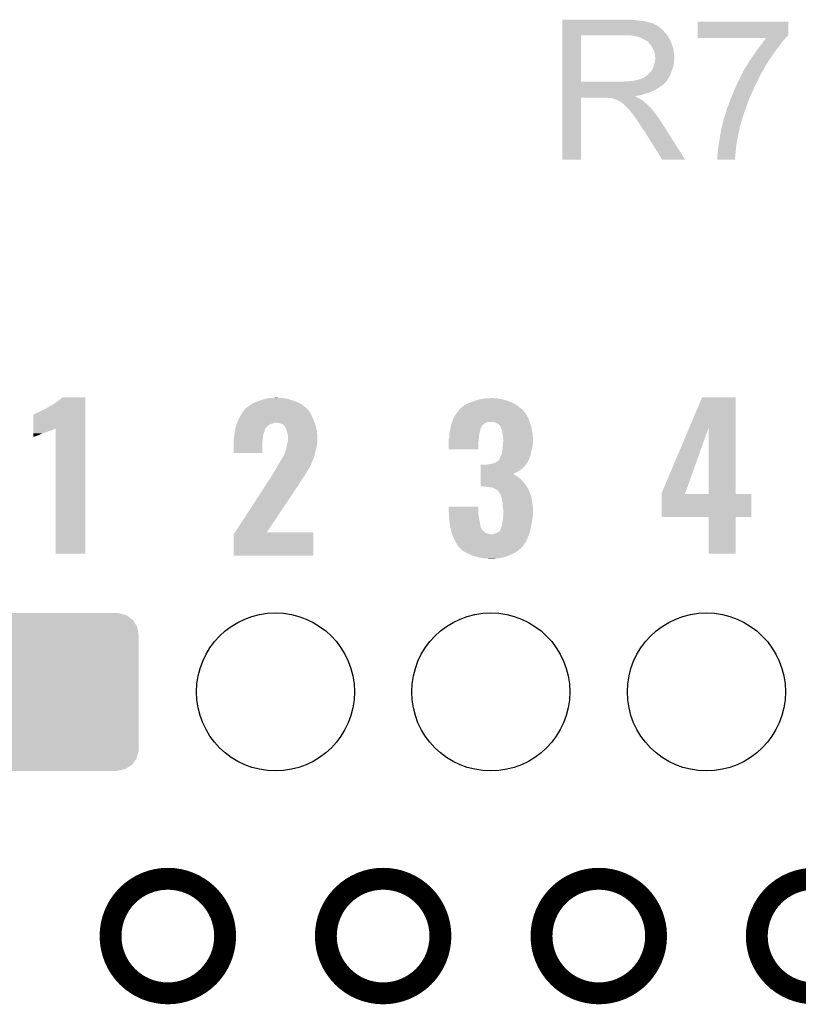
# Model space of a CAD drawing. Extents: x -1.3 to 24.2, y -3.9 to 53.4.
# Tile 29 of 48: x 5.9 to 11.3, y 24.4 to 31.3. Entities that reach past the tile are written whole.
import ezdxf

# ---------------------------------------------------------------- set-up
doc = ezdxf.new("R2010")
doc.units = 0
doc.layers.get('0').update_dxf_attribs({"linetype": 'CONTINUOUS'})
for name, color, linetype in [('DIGI_POT_10_CLICK_V100_GKO', 5, 'CONTINUOUS'), ('DIGI_POT_10_CLICK_V100_GTO', 14, 'CONTINUOUS'), ('DIGI_POT_10_CLICK_V100_GTS', 12, 'CONTINUOUS')]:
    doc.layers.add(name, color=color, linetype=linetype)

# ---------------------------------------------------------------- blocks, each defined once
blk = doc.blocks.new('ROUND_39')
blk.add_circle((0, 0), 0.5499)
blk = doc.blocks.new('CUSTOM_50')
for points in [[(-0.402918, 0.548004), (-0.40005, 0.548564), (0.411774, 0.548004), (0.40005, 0.548564)], [(-0.40005, 0.548564), (-0.40005, 0.54991), (0.40005, 0.548564), (0.40005, 0.54991)], [(-0.533322, 0.464708), (-0.506672, 0.50047), (0.531316, 0.464708), (0.50879, 0.50047)], [(-0.506672, 0.50047), (-0.500488, 0.508768), (0.50879, 0.50047), (0.497646, 0.508768)], [(-0.500488, 0.508768), (-0.461524, 0.533284), (0.497646, 0.508768), (0.464714, 0.533284)], [(-0.461524, 0.533284), (-0.45398, 0.53803), (0.464714, 0.533284), (0.447646, 0.53803)], [(-0.45398, 0.53803), (-0.402918, 0.548004), (0.447646, 0.53803), (0.411774, 0.548004)], [(-0.548634, 0.40005), (-0.548068, 0.411774), (0.548634, 0.40005), (0.54634, 0.411774)], [(-0.548068, 0.411774), (-0.536314, 0.453974), (0.54634, 0.411774), (0.538076, 0.453974)], [(-0.536314, 0.453974), (-0.533322, 0.464708), (0.538076, 0.453974), (0.531316, 0.464708)], [(-0.54991, -0.40005), (-0.54991, 0.40005), (0.54991, -0.40005), (0.54991, 0.40005)], [(-0.546338, -0.411774), (-0.548634, -0.40005), (0.548068, -0.411774), (0.548634, -0.40005)], [(-0.538076, -0.453974), (-0.546338, -0.411774), (0.536312, -0.453974), (0.548068, -0.411774)], [(-0.531314, -0.464708), (-0.538076, -0.453974), (0.533322, -0.464708), (0.536312, -0.453974)], [(-0.50879, -0.50047), (-0.531314, -0.464708), (0.50667, -0.50047), (0.533322, -0.464708)], [(-0.497644, -0.508768), (-0.50879, -0.50047), (0.500488, -0.508768), (0.50667, -0.50047)], [(-0.464714, -0.533284), (-0.497644, -0.508768), (0.461522, -0.533284), (0.500488, -0.508768)], [(-0.447644, -0.53803), (-0.464714, -0.533284), (0.45398, -0.53803), (0.461522, -0.533284)], [(-0.411774, -0.548004), (-0.447644, -0.53803), (0.402916, -0.548004), (0.45398, -0.53803)], [(-0.40005, -0.548564), (-0.411774, -0.548004), (0.40005, -0.548564), (0.402916, -0.548004)], [(-0.40005, -0.54991), (-0.40005, -0.548564), (0.40005, -0.54991), (0.40005, -0.548564)]]:
    blk.add_solid(points)

msp = doc.modelspace()

# ---------------------------------------------------------------- linework, layer by layer
at = {"layer": 'DIGI_POT_10_CLICK_V100_GKO', "const_width": 0.1524}
for points in [[(6.53288, 24.89962, 1), (7.33044, 24.89962, 1)], [(8.03148, 24.89962, 1), (8.82904, 24.89962, 1)], [(9.53262, 24.89962, 1), (10.33018, 24.89962, 1)], [(11.03122, 24.89962, 1), (11.82878, 24.89962, 1)]]:
    msp.add_lwpolyline(points, format="xyb", close=True, dxfattribs=at)
at = {"layer": 'DIGI_POT_10_CLICK_V100_GTO'}
for points in [[(9.677422, 31.27502), (9.677424, 31.27756), (10.18286, 31.27502), (10.15492, 31.27756)], [(9.677422, 31.26994), (9.677422, 31.27502), (10.213338, 31.26994), (10.18286, 31.27502)], [(9.677422, 31.2674), (9.677422, 31.26994), (10.2489, 31.2674), (10.213338, 31.26994)], [(9.677422, 31.25978), (9.677422, 31.2674), (10.279378, 31.25978), (10.2489, 31.2674)], [(9.677422, 31.2547), (9.677422, 31.25978), (10.294622, 31.2547), (10.279378, 31.25978)], [(9.677422, 31.25216), (9.677422, 31.2547), (10.307322, 31.25216), (10.294622, 31.2547)], [(9.677422, 31.252136), (9.677422, 31.25216), (10.30986, 31.252136), (10.307322, 31.25216)], [(9.677422, 31.249614), (9.677422, 31.252136), (10.309876, 31.249614), (10.30986, 31.252136)], [(9.677422, 31.24454), (9.677422, 31.249614), (10.32002, 31.24454), (10.309876, 31.249614)], [(10.619744, 31.17088), (10.619762, 31.264836), (11.24966, 31.17088), (11.24966, 31.264836)], [(10.619762, 31.264836), (10.619764, 31.26486), (11.24966, 31.264836), (10.619764, 31.26486)], [(9.67742, 31.181042), (9.677422, 31.20136), (10.39876, 31.181042), (10.380982, 31.20136)], [(9.67742, 31.16834), (9.67742, 31.181042), (10.408638, 31.16834), (10.39876, 31.181042)], [(9.677422, 31.239458), (9.677422, 31.24454), (10.332722, 31.239458), (10.32002, 31.24454)], [(9.677422, 31.2293), (9.677422, 31.239458), (10.34796, 31.2293), (10.332722, 31.239458)], [(9.677422, 31.2166), (9.677422, 31.2293), (10.3632, 31.2166), (10.34796, 31.2293)], [(9.677422, 31.20136), (9.677422, 31.2166), (10.380982, 31.20136), (10.3632, 31.2166)], [(9.677412, 30.845782), (9.67742, 31.168318), (9.806942, 30.845782), (9.806942, 31.168318)], [(9.67742, 31.168318), (9.67742, 31.16834), (9.806942, 31.168318), (10.11428, 31.16834)], [(10.185402, 31.16326), (10.152382, 31.16834), (10.41259, 31.16326), (10.408638, 31.16834)], [(10.204036, 31.158178), (10.185402, 31.16326), (10.41654, 31.158178), (10.41259, 31.16326)], [(10.21334, 31.15564), (10.204036, 31.158178), (10.416544, 31.15564), (10.41654, 31.158178)], [(10.213352, 31.155634), (10.21334, 31.15564), (10.416544, 31.155634), (10.416544, 31.15564)], [(10.233656, 31.145482), (10.213352, 31.155634), (10.42416, 31.145482), (10.416544, 31.155634)], [(10.23366, 31.14548), (10.233656, 31.145482), (10.424162, 31.14548), (10.42416, 31.145482)], [(10.25144, 31.13786), (10.23366, 31.14548), (10.42721, 31.13786), (10.424162, 31.14548)], [(10.25991, 31.13278), (10.25144, 31.13786), (10.42924, 31.13278), (10.42721, 31.13786)], [(10.26414, 31.130242), (10.25991, 31.13278), (10.430328, 31.130242), (10.42924, 31.13278)], [(10.271764, 31.12516), (10.26414, 31.130242), (10.432506, 31.12516), (10.430328, 31.130242)], [(10.274304, 31.125152), (10.271764, 31.12516), (10.43251, 31.125152), (10.432506, 31.12516)], [(10.28192, 31.115), (10.274304, 31.125152), (10.43686, 31.115), (10.43251, 31.125152)], [(10.28954, 31.10484), (10.28192, 31.115), (10.440248, 31.10484), (10.43686, 31.115)], [(10.61974, 31.153098), (10.619742, 31.168334), (11.23442, 31.153098), (11.249654, 31.168334)], [(10.61974, 31.150584), (10.61974, 31.153098), (11.232532, 31.150584), (11.23442, 31.153098)], [(11.097212, 31.15056), (10.61974, 31.150584), (11.232514, 31.15056), (11.232532, 31.150584)], [(10.619742, 31.168334), (10.619744, 31.17088), (11.249654, 31.168334), (11.24966, 31.17088)], [(11.044806, 31.08198), (11.071978, 31.11754), (11.17854, 31.08198), (11.20394, 31.11754)], [(11.071978, 31.11754), (11.081682, 31.130238), (11.20394, 31.11754), (11.214098, 31.130238)], [(11.081682, 31.130238), (11.091388, 31.14294), (11.214098, 31.130238), (11.226798, 31.14294)], [(11.091388, 31.14294), (11.097212, 31.15056), (11.226798, 31.14294), (11.232514, 31.15056)], [(10.29861, 31.09214), (10.28954, 31.10484), (10.44448, 31.09214), (10.440248, 31.10484)], [(10.30224, 31.087056), (10.29861, 31.09214), (10.446006, 31.087056), (10.44448, 31.09214)], [(10.3124, 31.066738), (10.30224, 31.087056), (10.4521, 31.066738), (10.446006, 31.087056)], [(10.32002, 31.051496), (10.3124, 31.066738), (10.453626, 31.051496), (10.4521, 31.066738)], [(10.321472, 31.04134), (10.32002, 31.051496), (10.45464, 31.04134), (10.453626, 31.051496)], [(10.999786, 31.01848), (11.03122, 31.0642), (11.13282, 31.01848), (11.1633, 31.0642)], [(11.03122, 31.0642), (11.044806, 31.08198), (11.1633, 31.0642), (11.17854, 31.08198)], [(10.31494, 30.962598), (10.320018, 30.975298), (10.452098, 30.962598), (10.45464, 30.975298)], [(10.320018, 30.975298), (10.32292, 30.995616), (10.45464, 30.975298), (10.45464, 30.995616)], [(10.32256, 31.033718), (10.321472, 31.04134), (10.455276, 31.033718), (10.45464, 31.04134)], [(10.322562, 31.021018), (10.32256, 31.033718), (10.456334, 31.021018), (10.455276, 31.033718)], [(10.3251, 31.013396), (10.322562, 31.021018), (10.45697, 31.013396), (10.456334, 31.021018)], [(10.32292, 30.995616), (10.323646, 31.000696), (10.45464, 30.995616), (10.457178, 31.000696)], [(10.323646, 31.000696), (10.3251, 31.01086), (10.457178, 31.000696), (10.457178, 31.01086)], [(10.3251, 31.010862), (10.3251, 31.013396), (10.45718, 31.010862), (10.45697, 31.013396)], [(10.3251, 31.01086), (10.3251, 31.010862), (10.457178, 31.01086), (10.45718, 31.010862)], [(10.966448, 30.96514), (10.975342, 30.982922), (11.097262, 30.96514), (11.108576, 30.982922)], [(10.975342, 30.982922), (10.982324, 30.99308), (11.108576, 30.982922), (11.11504, 30.99308)], [(10.982324, 30.99308), (10.999786, 31.01848), (11.11504, 30.99308), (11.13282, 31.01848)], [(10.274298, 30.896558), (10.287, 30.90926), (10.430162, 30.896558), (10.43478, 30.90926)], [(10.287, 30.90926), (10.297158, 30.921958), (10.43478, 30.90926), (10.439398, 30.921958)], [(10.297158, 30.921958), (10.299698, 30.9245), (10.439398, 30.921958), (10.440322, 30.9245)], [(10.299698, 30.9245), (10.30224, 30.929578), (10.440322, 30.9245), (10.442168, 30.929578)], [(10.30224, 30.929578), (10.307318, 30.937196), (10.442168, 30.929578), (10.444938, 30.937196)], [(10.307318, 30.937196), (10.312398, 30.949898), (10.444938, 30.937196), (10.449556, 30.949898)], [(10.312398, 30.9499), (10.31494, 30.962598), (10.449558, 30.9499), (10.452098, 30.962598)], [(10.312398, 30.949898), (10.312398, 30.9499), (10.449556, 30.949898), (10.449558, 30.9499)], [(10.927082, 30.899102), (10.93216, 30.906718), (11.05916, 30.899102), (11.06424, 30.906718)], [(10.93216, 30.90672), (10.93724, 30.919422), (11.064242, 30.90672), (11.07165, 30.919422)], [(10.93216, 30.906718), (10.93216, 30.90672), (11.06424, 30.906718), (11.064242, 30.90672)], [(10.93724, 30.919422), (10.944858, 30.93212), (11.07165, 30.919422), (11.079056, 30.93212)], [(10.944858, 30.93212), (10.948244, 30.9372), (11.079056, 30.93212), (11.08202, 30.9372)], [(10.948244, 30.9372), (10.96518, 30.962602), (11.08202, 30.9372), (11.095876, 30.962602)], [(10.96518, 30.962602), (10.966448, 30.96514), (11.095876, 30.962602), (11.097262, 30.96514)], [(9.677412, 30.84576), (9.677412, 30.845782), (10.096498, 30.84576), (9.806942, 30.845782)], [(9.677412, 30.835596), (9.677412, 30.84576), (10.3886, 30.835596), (10.39876, 30.84576)], [(10.096498, 30.84576), (10.114264, 30.848298), (10.39876, 30.84576), (10.401298, 30.848298)], [(10.114264, 30.848298), (10.11428, 30.8483), (10.401298, 30.848298), (10.401298, 30.8483)], [(10.134598, 30.8483), (10.180318, 30.85338), (10.401298, 30.8483), (10.404686, 30.85338)], [(10.180318, 30.85338), (10.220958, 30.86354), (10.404686, 30.85338), (10.411462, 30.86354)], [(10.223496, 30.86354), (10.231114, 30.868618), (10.411462, 30.86354), (10.414424, 30.868618)], [(10.231114, 30.868618), (10.238738, 30.87116), (10.414424, 30.868618), (10.415906, 30.87116)], [(10.238738, 30.87116), (10.248896, 30.876238), (10.415906, 30.87116), (10.418868, 30.876238)], [(10.248896, 30.876238), (10.271122, 30.894018), (10.418868, 30.876238), (10.42924, 30.894018)], [(10.271122, 30.894018), (10.274298, 30.896558), (10.42924, 30.894018), (10.430162, 30.896558)], [(10.8966, 30.8356), (10.901458, 30.84576), (11.02868, 30.8356), (11.03376, 30.84576)], [(10.901458, 30.84576), (10.909962, 30.86354), (11.03376, 30.84576), (11.04138, 30.86354)], [(10.909962, 30.86354), (10.91725, 30.87878), (11.04138, 30.86354), (11.049, 30.87878)], [(10.91725, 30.87878), (10.923324, 30.891478), (11.049, 30.87878), (11.05662, 30.891478)], [(10.923324, 30.891478), (10.92454, 30.89402), (11.05662, 30.891478), (11.057466, 30.89402)], [(10.92454, 30.89402), (10.927082, 30.899102), (11.057466, 30.89402), (11.05916, 30.899102)], [(9.67741, 30.78988), (9.677412, 30.805118), (10.3251, 30.78988), (10.350498, 30.805118)], [(9.67741, 30.78226), (9.67741, 30.78988), (10.30986, 30.78226), (10.3251, 30.78988)], [(9.67741, 30.76702), (9.67741, 30.78226), (10.274298, 30.76702), (10.30986, 30.78226)], [(9.677412, 30.83306), (9.677412, 30.835596), (10.388576, 30.83306), (10.3886, 30.835596)], [(9.677412, 30.833054), (9.677412, 30.83306), (10.386054, 30.833054), (10.388576, 30.83306)], [(9.677412, 30.817818), (9.677412, 30.833054), (10.370816, 30.817818), (10.386054, 30.833054)], [(9.677412, 30.812738), (9.677412, 30.817818), (10.360662, 30.812738), (10.370816, 30.817818)], [(9.677412, 30.805118), (9.677412, 30.812738), (10.350498, 30.805118), (10.360662, 30.812738)], [(10.860314, 30.75432), (10.8712, 30.77972), (10.99058, 30.75432), (11.00328, 30.77972)], [(10.8712, 30.77972), (10.882744, 30.80512), (11.00328, 30.77972), (11.01344, 30.80512)], [(10.882744, 30.80512), (10.8966, 30.8356), (11.01344, 30.80512), (11.02868, 30.8356)], [(9.6774, 30.302224), (9.67741, 30.733976), (9.806916, 30.302224), (9.80694, 30.733976)], [(9.67741, 30.761938), (9.67741, 30.76702), (10.251438, 30.761938), (10.274298, 30.76702)], [(9.67741, 30.75432), (9.67741, 30.761938), (10.231118, 30.75432), (10.251438, 30.761938)], [(9.67741, 30.74924), (9.67741, 30.75432), (10.208258, 30.74924), (10.231118, 30.75432)], [(9.67741, 30.746662), (9.67741, 30.74924), (10.182894, 30.746662), (10.208258, 30.74924)], [(9.67741, 30.744158), (9.67741, 30.746662), (10.185404, 30.744158), (10.182894, 30.746662)], [(9.67741, 30.741618), (9.67741, 30.744158), (10.190482, 30.741618), (10.185404, 30.744158)], [(9.67741, 30.73654), (9.67741, 30.741618), (10.198098, 30.73654), (10.190482, 30.741618)], [(9.67741, 30.734), (9.67741, 30.73654), (10.20445, 30.734), (10.198098, 30.73654)], [(9.67741, 30.733976), (9.67741, 30.734), (9.80694, 30.733976), (9.999978, 30.734)], [(10.010138, 30.73146), (9.999978, 30.734), (10.210802, 30.73146), (10.20445, 30.734)], [(10.025374, 30.728926), (10.022836, 30.73146), (10.215026, 30.728926), (10.210802, 30.73146)], [(10.027916, 30.72892), (10.025374, 30.728926), (10.215036, 30.72892), (10.215026, 30.728926)], [(10.058398, 30.71876), (10.027916, 30.72892), (10.231968, 30.71876), (10.215036, 30.72892)], [(10.063478, 30.71622), (10.058398, 30.71876), (10.2362, 30.71622), (10.231968, 30.71876)], [(10.068558, 30.71368), (10.063478, 30.71622), (10.239376, 30.71368), (10.2362, 30.71622)], [(10.076178, 30.708602), (10.068558, 30.71368), (10.245724, 30.708602), (10.239376, 30.71368)], [(10.081256, 30.706062), (10.076178, 30.708602), (10.248898, 30.706062), (10.245724, 30.708602)], [(10.083796, 30.70606), (10.081256, 30.706062), (10.2489, 30.70606), (10.248898, 30.706062)], [(10.08634, 30.703522), (10.083796, 30.70606), (10.251438, 30.703522), (10.2489, 30.70606)], [(10.0965, 30.6959), (10.08634, 30.703522), (10.25906, 30.6959), (10.251438, 30.703522)], [(10.838434, 30.6959), (10.84072, 30.70352), (10.96772, 30.6959), (10.97026, 30.70352)], [(10.84072, 30.70352), (10.84834, 30.726378), (10.97026, 30.70352), (10.97788, 30.726378)], [(10.84834, 30.726378), (10.860314, 30.75432), (10.97788, 30.726378), (10.99058, 30.75432)], [(10.099676, 30.69336), (10.0965, 30.6959), (10.2616, 30.69336), (10.25906, 30.6959)], [(10.106028, 30.688278), (10.099676, 30.69336), (10.269222, 30.688278), (10.2616, 30.69336)], [(10.109198, 30.685742), (10.106028, 30.688278), (10.271758, 30.685742), (10.269222, 30.688278)], [(10.132062, 30.662878), (10.109198, 30.685742), (10.29462, 30.662878), (10.271758, 30.685742)], [(10.139678, 30.65526), (10.132062, 30.662878), (10.300336, 30.65526), (10.29462, 30.662878)], [(10.147298, 30.645098), (10.139678, 30.65526), (10.307958, 30.645098), (10.300336, 30.65526)], [(10.14857, 30.64256), (10.147298, 30.645098), (10.30986, 30.64256), (10.307958, 30.645098)], [(10.149834, 30.640036), (10.14857, 30.64256), (10.311824, 30.640036), (10.30986, 30.64256)], [(10.15237, 30.64002), (10.149834, 30.640036), (10.311836, 30.64002), (10.311824, 30.640036)], [(10.167616, 30.6197), (10.15237, 30.64002), (10.32764, 30.6197), (10.311836, 30.64002)], [(10.812782, 30.6197), (10.817134, 30.634942), (10.94017, 30.6197), (10.94486, 30.634942)], [(10.817134, 30.634942), (10.81786, 30.63748), (10.94486, 30.634942), (10.94581, 30.63748)], [(10.81786, 30.63748), (10.82294, 30.657802), (10.94581, 30.63748), (10.953432, 30.657802)], [(10.82294, 30.657802), (10.833102, 30.678122), (10.953432, 30.657802), (10.961052, 30.678122)], [(10.833102, 30.678122), (10.838434, 30.6959), (10.961052, 30.678122), (10.96772, 30.6959)], [(10.18286, 30.59938), (10.167616, 30.6197), (10.343896, 30.59938), (10.32764, 30.6197)], [(10.186248, 30.594298), (10.18286, 30.59938), (10.34796, 30.594298), (10.343896, 30.59938)], [(10.204874, 30.56636), (10.186248, 30.594298), (10.36574, 30.56636), (10.34796, 30.594298)], [(10.21334, 30.55366), (10.204874, 30.56636), (10.373798, 30.55366), (10.36574, 30.56636)], [(10.796102, 30.563816), (10.797428, 30.5689), (10.922, 30.563816), (10.92454, 30.5689)], [(10.797428, 30.5689), (10.80008, 30.579062), (10.92454, 30.5689), (10.927666, 30.579062)], [(10.80008, 30.579062), (10.800082, 30.586682), (10.927666, 30.579062), (10.93001, 30.586682)], [(10.800082, 30.586682), (10.80262, 30.5943), (10.93001, 30.586682), (10.932354, 30.5943)], [(10.80262, 30.5943), (10.812782, 30.6197), (10.932354, 30.5943), (10.94017, 30.6197)], [(10.22604, 30.535882), (10.21334, 30.55366), (10.385078, 30.535882), (10.373798, 30.55366)], [(10.2362, 30.518098), (10.22604, 30.535882), (10.39636, 30.518098), (10.385078, 30.535882)], [(10.23874, 30.513026), (10.2362, 30.518098), (10.399578, 30.513026), (10.39636, 30.518098)], [(10.243814, 30.51048), (10.23874, 30.513026), (10.401194, 30.51048), (10.399578, 30.513026)], [(10.246362, 30.5054), (10.243814, 30.51048), (10.404416, 30.5054), (10.401194, 30.51048)], [(10.37336, 30.30221), (10.246362, 30.5054), (10.53333, 30.30221), (10.404416, 30.5054)], [(10.77976, 30.4927), (10.78253, 30.507938), (10.904946, 30.4927), (10.9093, 30.507938)], [(10.78253, 30.507938), (10.78484, 30.52064), (10.9093, 30.507938), (10.911416, 30.52064)], [(10.78484, 30.52064), (10.789478, 30.53842), (10.911416, 30.52064), (10.91438, 30.53842)], [(10.789478, 30.53842), (10.792128, 30.54858), (10.91438, 30.53842), (10.916918, 30.54858)], [(10.792128, 30.54858), (10.794114, 30.556194), (10.916918, 30.54858), (10.921996, 30.556194)], [(10.794114, 30.556194), (10.796102, 30.563816), (10.921996, 30.556194), (10.922, 30.563816)], [(10.76706, 30.419038), (10.77214, 30.441902), (10.89122, 30.419038), (10.895254, 30.441902)], [(10.77214, 30.441902), (10.7729, 30.44952), (10.895254, 30.441902), (10.8966, 30.44952)], [(10.7729, 30.44952), (10.77468, 30.4673), (10.8966, 30.44952), (10.90055, 30.4673)], [(10.77468, 30.4673), (10.775696, 30.472382), (10.90055, 30.4673), (10.90168, 30.472382)], [(10.775696, 30.472382), (10.77925, 30.490158), (10.90168, 30.472382), (10.90422, 30.490158)], [(10.77925, 30.490158), (10.77976, 30.4927), (10.90422, 30.490158), (10.904946, 30.4927)], [(10.75944, 30.36316), (10.76452, 30.39872), (10.88466, 30.36316), (10.888216, 30.39872)], [(10.75944, 30.35554), (10.75944, 30.36316), (10.8839, 30.35554), (10.88466, 30.36316)], [(10.76452, 30.39872), (10.765472, 30.406342), (10.888216, 30.39872), (10.88898, 30.406342)], [(10.765472, 30.406342), (10.76706, 30.419038), (10.88898, 30.406342), (10.89122, 30.419038)], [(9.806916, 30.3022), (9.6774, 30.302224), (9.806916, 30.3022), (9.806916, 30.302224)], [(10.533336, 30.3022), (10.53333, 30.30221), (10.533336, 30.3022), (10.37336, 30.30221)], [(10.7569, 30.332682), (10.75944, 30.347922), (10.881712, 30.332682), (10.88317, 30.347922)], [(10.7569, 30.302224), (10.7569, 30.332682), (10.8788, 30.302224), (10.881712, 30.332682)], [(10.878798, 30.3022), (10.7569, 30.302224), (10.878798, 30.3022), (10.8788, 30.302224)], [(10.75944, 30.347922), (10.75944, 30.35554), (10.88317, 30.347922), (10.8839, 30.35554)], [(6.184898, 28.638498), (6.195038, 28.648636), (6.357618, 28.638498), (6.35762, 28.648636)], [(6.195038, 28.648636), (6.195064, 28.64866), (6.35762, 28.648636), (6.195064, 28.64866)], [(7.630164, 28.64358), (7.6835, 28.64612), (7.706362, 28.64358), (7.696202, 28.64612)], [(10.561202, 28.437718), (10.650226, 28.648636), (10.883908, 28.437718), (10.8839, 28.648636)], [(10.650226, 28.648636), (10.650238, 28.64866), (10.8839, 28.648636), (10.650238, 28.64866)], [(6.08076, 28.56992), (6.103618, 28.582622), (6.357618, 28.56992), (6.357618, 28.582622)], [(6.103618, 28.582622), (6.10616, 28.58516), (6.357618, 28.582622), (6.357618, 28.58516)], [(6.10616, 28.58516), (6.113778, 28.59024), (6.357618, 28.58516), (6.357618, 28.59024)], [(6.113778, 28.59024), (6.126482, 28.59532), (6.357618, 28.59024), (6.357618, 28.59532)], [(6.126482, 28.59532), (6.13918, 28.60294), (6.357618, 28.59532), (6.357618, 28.60294)], [(6.13918, 28.60294), (6.16966, 28.6258), (6.357618, 28.60294), (6.357618, 28.6258)], [(6.16966, 28.6258), (6.184898, 28.638498), (6.357618, 28.6258), (6.357618, 28.638498)], [(7.472682, 28.572462), (7.49046, 28.58516), (7.896858, 28.572462), (7.882888, 28.58516)], [(7.49046, 28.58516), (7.5086, 28.597858), (7.882888, 28.58516), (7.868918, 28.597858)], [(7.5086, 28.597858), (7.515862, 28.60294), (7.868918, 28.597858), (7.858756, 28.60294)], [(7.515862, 28.60294), (7.541262, 28.61564), (7.858756, 28.60294), (7.83336, 28.61564)], [(7.541262, 28.61564), (7.546342, 28.61818), (7.83336, 28.61564), (7.826248, 28.61818)], [(7.546342, 28.61818), (7.576824, 28.62834), (7.826248, 28.61818), (7.7978, 28.62834)], [(7.576824, 28.62834), (7.58444, 28.630878), (7.7978, 28.62834), (7.789552, 28.630878)], [(7.58444, 28.630878), (7.611876, 28.6385), (7.789552, 28.630878), (7.764782, 28.6385)], [(7.611876, 28.6385), (7.630164, 28.64358), (7.764782, 28.6385), (7.731762, 28.64358)], [(8.966202, 28.569922), (8.9789, 28.58008), (9.392154, 28.569922), (9.37895, 28.58008)], [(8.9789, 28.58008), (8.994138, 28.59278), (9.37895, 28.58008), (9.36244, 28.59278)], [(8.994138, 28.59278), (8.994142, 28.592782), (9.36244, 28.59278), (9.362438, 28.592782)], [(8.994142, 28.592782), (9.017, 28.60548), (9.362438, 28.592782), (9.341804, 28.60548)], [(9.017, 28.60548), (9.036812, 28.6131), (9.341804, 28.60548), (9.329422, 28.6131)], [(9.036812, 28.6131), (9.05002, 28.61818), (9.329422, 28.6131), (9.315198, 28.61818)], [(9.05002, 28.61818), (9.071356, 28.6258), (9.315198, 28.61818), (9.29386, 28.6258)], [(9.071356, 28.6258), (9.085582, 28.63088), (9.29386, 28.6258), (9.276082, 28.63088)], [(9.085582, 28.63088), (9.10844, 28.63596), (9.276082, 28.63088), (9.258302, 28.63596)], [(9.10844, 28.63596), (9.1313, 28.64104), (9.258302, 28.63596), (9.22782, 28.64104)], [(9.1313, 28.64104), (9.179558, 28.64358), (9.22782, 28.64104), (9.20242, 28.64358)], [(5.994408, 28.432742), (5.994424, 28.52674), (6.357614, 28.432742), (6.357616, 28.52674)], [(5.994424, 28.52674), (5.996946, 28.526746), (6.357616, 28.52674), (6.357616, 28.526746)], [(5.996946, 28.526746), (6.002024, 28.531822), (6.357616, 28.526746), (6.357616, 28.531822)], [(6.002024, 28.531822), (6.01218, 28.5369), (6.357616, 28.531822), (6.357616, 28.5369)], [(6.01218, 28.5369), (6.02488, 28.54198), (6.357616, 28.5369), (6.357616, 28.54198)], [(6.02488, 28.54198), (6.08076, 28.56992), (6.357616, 28.54198), (6.357618, 28.56992)], [(7.42061, 28.48864), (7.43458, 28.51658), (7.94766, 28.48864), (7.93496, 28.51658)], [(7.43458, 28.51658), (7.437122, 28.52166), (7.93496, 28.51658), (7.93242, 28.52166)], [(7.437122, 28.52166), (7.450182, 28.541978), (7.93242, 28.52166), (7.92226, 28.541978)], [(7.450182, 28.541978), (7.459982, 28.557222), (7.92226, 28.541978), (7.911374, 28.557222)], [(7.459982, 28.557222), (7.462518, 28.55976), (7.911374, 28.557222), (7.90956, 28.55976)], [(7.462518, 28.55976), (7.46506, 28.562302), (7.90956, 28.55976), (7.907018, 28.562302)], [(7.46506, 28.562302), (7.47268, 28.57246), (7.907018, 28.562302), (7.89686, 28.57246)], [(7.47268, 28.57246), (7.472682, 28.572462), (7.89686, 28.57246), (7.896858, 28.572462)], [(8.91794, 28.498802), (8.926648, 28.514042), (9.44245, 28.498802), (9.4361, 28.514042)], [(8.926648, 28.514042), (8.93826, 28.53436), (9.4361, 28.514042), (9.422554, 28.53436)], [(8.93826, 28.53436), (8.940214, 28.5369), (9.422554, 28.53436), (9.42086, 28.5369)], [(8.940214, 28.5369), (8.953892, 28.55468), (9.42086, 28.5369), (9.40816, 28.55468)], [(8.953892, 28.55468), (8.96366, 28.567378), (9.40816, 28.55468), (9.39546, 28.567378)], [(8.96366, 28.567378), (8.963662, 28.56738), (9.39546, 28.567378), (9.395458, 28.56738)], [(8.963662, 28.56738), (8.966202, 28.569922), (9.395458, 28.56738), (9.392154, 28.569922)], [(7.40156, 28.430216), (7.4041, 28.442918), (7.60984, 28.430216), (7.619998, 28.442918)], [(7.4041, 28.442918), (7.404102, 28.44292), (7.619998, 28.442918), (7.62, 28.44292)], [(7.404102, 28.44292), (7.407486, 28.453078), (7.62, 28.44292), (7.630158, 28.453078)], [(7.407486, 28.453078), (7.410872, 28.463238), (7.630158, 28.453078), (7.645396, 28.463238)], [(7.410872, 28.463238), (7.41172, 28.46578), (7.645396, 28.463238), (7.658098, 28.46578)], [(7.41172, 28.46578), (7.413412, 28.470858), (7.658098, 28.46578), (7.668258, 28.470858)], [(7.413412, 28.470858), (7.41426, 28.4734), (7.668258, 28.470858), (7.680958, 28.4734)], [(7.41426, 28.4734), (7.4168, 28.48102), (7.953104, 28.4734), (7.950382, 28.48102)], [(7.4168, 28.48102), (7.42061, 28.48864), (7.950382, 28.48102), (7.94766, 28.48864)], [(7.713978, 28.46832), (7.688578, 28.4734), (7.954918, 28.46832), (7.953104, 28.4734)], [(7.731756, 28.460702), (7.713978, 28.46832), (7.957638, 28.460702), (7.954918, 28.46832)], [(7.739382, 28.453078), (7.731756, 28.460702), (7.96036, 28.453078), (7.957638, 28.460702)], [(7.744454, 28.448006), (7.739382, 28.453078), (7.961554, 28.448006), (7.96036, 28.453078)], [(7.74446, 28.445462), (7.744454, 28.448006), (7.962154, 28.445462), (7.961554, 28.448006)], [(7.752078, 28.435302), (7.74446, 28.445462), (7.964544, 28.435302), (7.962154, 28.445462)], [(8.899252, 28.435298), (8.90034, 28.440376), (9.110978, 28.435298), (9.113518, 28.440376)], [(8.90034, 28.440376), (8.900886, 28.442918), (9.113518, 28.440376), (9.11352, 28.442918)], [(8.900886, 28.442918), (8.903062, 28.453078), (9.11352, 28.442918), (9.12114, 28.453078)], [(8.903062, 28.453078), (8.90524, 28.463238), (9.12114, 28.453078), (9.1313, 28.463238)], [(8.90524, 28.463238), (8.905242, 28.46324), (9.1313, 28.463238), (9.131302, 28.46324)], [(8.905242, 28.46324), (8.907962, 28.470858), (9.131302, 28.46324), (9.141458, 28.470858)], [(8.907962, 28.470858), (8.909776, 28.47594), (9.141458, 28.470858), (9.15416, 28.47594)], [(8.909776, 28.47594), (8.910682, 28.478478), (9.15416, 28.47594), (9.161778, 28.478478)], [(8.910682, 28.47848), (8.912496, 28.48356), (9.450494, 28.47848), (9.4488, 28.48356)], [(8.910682, 28.478478), (8.910682, 28.47848), (9.161778, 28.478478), (9.194798, 28.47848)], [(8.912496, 28.48356), (8.91794, 28.498802), (9.4488, 28.48356), (9.44245, 28.498802)], [(9.21004, 28.475942), (9.194798, 28.47848), (9.45134, 28.475942), (9.450494, 28.47848)], [(9.220198, 28.468322), (9.21004, 28.475942), (9.45388, 28.468322), (9.45134, 28.475942)], [(9.232894, 28.463242), (9.220198, 28.468322), (9.455574, 28.463242), (9.45388, 28.468322)], [(9.237982, 28.455624), (9.232894, 28.463242), (9.458112, 28.455624), (9.455574, 28.463242)], [(9.243054, 28.45308), (9.237982, 28.455624), (9.45896, 28.45308), (9.458112, 28.455624)], [(9.245598, 28.448004), (9.243054, 28.45308), (9.460652, 28.448004), (9.45896, 28.45308)], [(9.2456, 28.445464), (9.245598, 28.448004), (9.4615, 28.445464), (9.460652, 28.448004)], [(9.245604, 28.445458), (9.2456, 28.445464), (9.4615, 28.445458), (9.4615, 28.445464)], [(9.25322, 28.43022), (9.245604, 28.445458), (9.464358, 28.43022), (9.4615, 28.445458)], [(5.9944, 28.38704), (5.994402, 28.3972), (6.035038, 28.38704), (6.05536, 28.3972)], [(5.9944, 28.37942), (5.9944, 28.38704), (6.01218, 28.37942), (6.035038, 28.38704)], [(5.9944, 28.374364), (5.9944, 28.37942), (5.999536, 28.374364), (6.01218, 28.37942)], [(5.999476, 28.37434), (5.9944, 28.374364), (5.999476, 28.37434), (5.999536, 28.374364)], [(5.994402, 28.39974), (5.994404, 28.40736), (6.06298, 28.39974), (6.088382, 28.40736)], [(5.994402, 28.3972), (5.994402, 28.39974), (6.05536, 28.3972), (6.06298, 28.39974)], [(5.994404, 28.40736), (5.994406, 28.41498), (6.088382, 28.40736), (6.1087, 28.41498)], [(5.994406, 28.42514), (5.994408, 28.42768), (6.1341, 28.42514), (6.141718, 28.42768)], [(5.994406, 28.42006), (5.994406, 28.42514), (6.123938, 28.42006), (6.1341, 28.42514)], [(5.994406, 28.41498), (5.994406, 28.42006), (6.1087, 28.41498), (6.123938, 28.42006)], [(5.994408, 28.42768), (5.994408, 28.432742), (6.141718, 28.42768), (6.151848, 28.432742)], [(6.15188, 27.561564), (6.151848, 28.432742), (6.357596, 27.561564), (6.357614, 28.432742)], [(7.3914, 28.36672), (7.39343, 28.381958), (7.592694, 28.36672), (7.5946, 28.381958)], [(7.39343, 28.381958), (7.395802, 28.39974), (7.5946, 28.381958), (7.599678, 28.39974)], [(7.395802, 28.39974), (7.39648, 28.404818), (7.599678, 28.39974), (7.601708, 28.404818)], [(7.39648, 28.404818), (7.398002, 28.412436), (7.601708, 28.404818), (7.604758, 28.412436)], [(7.398002, 28.412436), (7.399528, 28.420058), (7.604758, 28.412436), (7.60476, 28.420058)], [(7.399528, 28.420058), (7.401052, 28.427674), (7.60476, 28.420058), (7.609836, 28.427674)], [(7.401052, 28.427674), (7.40156, 28.430216), (7.609836, 28.427674), (7.60984, 28.430216)], [(7.75716, 28.422602), (7.752078, 28.435302), (7.967532, 28.422602), (7.964544, 28.435302)], [(7.760624, 28.4099), (7.75716, 28.422602), (7.97052, 28.4099), (7.967532, 28.422602)], [(7.76478, 28.39466), (7.760624, 28.4099), (7.971324, 28.39466), (7.97052, 28.4099)], [(7.76732, 28.384502), (7.76478, 28.39466), (7.971858, 28.384502), (7.971324, 28.39466)], [(7.76732, 28.361642), (7.76732, 28.384502), (7.97306, 28.361642), (7.971858, 28.384502)], [(8.89, 28.394662), (8.89117, 28.399738), (9.100094, 28.394662), (9.10082, 28.399738)], [(8.89, 28.38196), (8.89, 28.394662), (9.09828, 28.38196), (9.100094, 28.394662)], [(8.89, 28.369262), (8.89, 28.38196), (9.096692, 28.369262), (9.09828, 28.38196)], [(8.89117, 28.399738), (8.894688, 28.414978), (9.10082, 28.399738), (9.105898, 28.414978)], [(8.894688, 28.414978), (8.897618, 28.427678), (9.105898, 28.414978), (9.1059, 28.427678)], [(8.897618, 28.427678), (8.89762, 28.42768), (9.1059, 28.427678), (9.1059, 28.42768)], [(8.89762, 28.42768), (8.899252, 28.435298), (9.1059, 28.42768), (9.110978, 28.435298)], [(9.258298, 28.417522), (9.25322, 28.43022), (9.46674, 28.417522), (9.464358, 28.43022)], [(9.260114, 28.404822), (9.258298, 28.417522), (9.46912, 28.404822), (9.46674, 28.417522)], [(9.26338, 28.38196), (9.260114, 28.404822), (9.471408, 28.38196), (9.46912, 28.404822)], [(9.26592, 28.366722), (9.26338, 28.38196), (9.47293, 28.366722), (9.471408, 28.38196)], [(10.368282, 27.980644), (10.561202, 28.437718), (10.532654, 27.980644), (10.695902, 28.437718)], [(10.695918, 27.97556), (10.695902, 28.437718), (10.883924, 27.97556), (10.883908, 28.437718)], [(7.38886, 28.354022), (7.390382, 28.36164), (7.591212, 28.354022), (7.59206, 28.36164)], [(7.38886, 28.338778), (7.38886, 28.354022), (7.58952, 28.338778), (7.591212, 28.354022)], [(7.38886, 28.262604), (7.38886, 28.338778), (7.589496, 28.262604), (7.58952, 28.338778)], [(7.390382, 28.36164), (7.3914, 28.36672), (7.59206, 28.36164), (7.592694, 28.36672)], [(7.754982, 28.28798), (7.75716, 28.303222), (7.9629, 28.28798), (7.967254, 28.303222)], [(7.75716, 28.303222), (7.757884, 28.305758), (7.967254, 28.303222), (7.96798, 28.305758)], [(7.757884, 28.305758), (7.76224, 28.321), (7.96798, 28.305758), (7.970156, 28.321)], [(7.76224, 28.321), (7.762874, 28.32354), (7.970156, 28.321), (7.97052, 28.32354)], [(7.762874, 28.32354), (7.766684, 28.338778), (7.97052, 28.32354), (7.97306, 28.338778)], [(7.766684, 28.338778), (7.76732, 28.341322), (7.97306, 28.338778), (7.97306, 28.341322)], [(7.76732, 28.341322), (7.76732, 28.361642), (7.97306, 28.341322), (7.97306, 28.361642)], [(8.88746, 28.359102), (8.888094, 28.36164), (9.095486, 28.359102), (9.09574, 28.36164)], [(8.88746, 28.336242), (8.88746, 28.359102), (9.0932, 28.336242), (9.095486, 28.359102)], [(8.88746, 28.288004), (8.88746, 28.336242), (9.093176, 28.288004), (9.0932, 28.336242)], [(8.888094, 28.36164), (8.89, 28.369262), (9.09574, 28.36164), (9.096692, 28.369262)], [(9.261854, 28.298138), (9.26338, 28.31338), (9.46912, 28.298138), (9.471024, 28.31338)], [(9.26338, 28.31338), (9.265688, 28.33878), (9.471024, 28.31338), (9.4742, 28.33878)], [(9.265688, 28.33878), (9.26592, 28.341318), (9.4742, 28.33878), (9.4742, 28.341318)], [(9.26592, 28.354022), (9.26592, 28.366722), (9.4742, 28.354022), (9.47293, 28.366722)], [(9.26592, 28.341318), (9.26592, 28.354022), (9.4742, 28.341318), (9.4742, 28.354022)], [(7.589496, 28.26258), (7.38886, 28.262604), (7.589496, 28.26258), (7.589496, 28.262604)], [(7.731758, 28.2321), (7.7343, 28.237178), (7.948928, 28.2321), (7.950198, 28.237178)], [(7.7343, 28.237178), (7.736844, 28.242256), (7.950198, 28.237178), (7.952738, 28.242256)], [(7.736844, 28.242256), (7.738118, 28.244798), (7.952738, 28.242256), (7.95274, 28.244798)], [(7.738118, 28.244798), (7.741936, 28.25242), (7.95274, 28.244798), (7.954532, 28.25242)], [(7.741936, 28.25242), (7.74446, 28.252444), (7.954532, 28.25242), (7.954538, 28.252444)], [(7.74446, 28.252444), (7.744462, 28.260044), (7.954538, 28.252444), (7.956326, 28.260044)], [(7.744462, 28.260044), (7.74954, 28.270202), (7.956326, 28.260044), (7.958716, 28.270202)], [(7.74954, 28.270202), (7.75462, 28.285442), (7.958716, 28.270202), (7.962302, 28.285442)], [(7.75462, 28.285442), (7.754982, 28.28798), (7.962302, 28.285442), (7.9629, 28.28798)], [(9.093176, 28.28798), (8.88746, 28.288004), (9.093176, 28.28798), (9.093176, 28.288004)], [(9.243062, 28.224482), (9.2456, 28.234642), (9.448106, 28.224482), (9.4518, 28.234642)], [(9.2456, 28.234642), (9.253222, 28.247338), (9.4518, 28.234642), (9.456416, 28.247338)], [(9.253222, 28.24734), (9.2583, 28.265122), (9.456418, 28.24734), (9.459974, 28.265122)], [(9.253222, 28.247338), (9.253222, 28.24734), (9.456416, 28.247338), (9.456418, 28.24734)], [(9.2583, 28.265122), (9.259146, 28.272742), (9.459974, 28.265122), (9.4615, 28.272742)], [(9.259146, 28.272742), (9.26084, 28.28798), (9.4615, 28.272742), (9.466072, 28.28798)], [(9.26084, 28.28798), (9.261854, 28.298138), (9.466072, 28.28798), (9.46912, 28.298138)], [(7.6835, 28.15082), (7.69366, 28.1686), (7.912292, 28.15082), (7.921868, 28.1686)], [(7.69366, 28.1686), (7.700006, 28.178758), (7.921868, 28.1686), (7.92734, 28.178758)], [(7.700006, 28.178758), (7.706358, 28.18892), (7.92734, 28.178758), (7.931248, 28.18892)], [(7.706358, 28.18892), (7.71906, 28.21178), (7.931248, 28.18892), (7.94004, 28.21178)], [(7.71906, 28.21178), (7.728582, 28.227018), (7.94004, 28.21178), (7.94766, 28.227018)], [(7.728582, 28.227018), (7.731758, 28.2321), (7.94766, 28.227018), (7.948928, 28.2321)], [(9.108458, 28.14828), (9.108462, 28.17368), (9.39292, 28.14828), (9.418318, 28.17368)], [(9.108462, 28.17368), (9.108464, 28.1813), (9.418318, 28.17368), (9.424034, 28.1813)], [(9.154162, 28.1813), (9.16686, 28.18384), (9.424034, 28.1813), (9.42594, 28.18384)], [(9.16686, 28.18384), (9.197342, 28.188922), (9.42594, 28.18384), (9.429328, 28.188922)], [(9.197342, 28.188922), (9.202416, 28.19146), (9.429328, 28.188922), (9.43102, 28.19146)], [(9.202416, 28.19146), (9.2075, 28.194002), (9.43102, 28.19146), (9.433558, 28.194002)], [(9.2075, 28.194002), (9.22782, 28.204164), (9.433558, 28.194002), (9.43864, 28.204164)], [(9.22782, 28.204164), (9.23798, 28.21686), (9.43864, 28.204164), (9.444988, 28.21686)], [(9.23798, 28.21686), (9.240518, 28.2194), (9.444988, 28.21686), (9.44626, 28.2194)], [(9.240518, 28.2194), (9.240522, 28.219404), (9.44626, 28.2194), (9.44626, 28.219404)], [(9.240522, 28.219404), (9.243062, 28.224482), (9.44626, 28.219404), (9.448106, 28.224482)], [(7.638158, 28.077158), (7.651368, 28.09748), (7.863838, 28.077158), (7.87908, 28.09748)], [(7.651368, 28.09748), (7.65302, 28.10002), (7.87908, 28.09748), (7.880772, 28.10002)], [(7.65302, 28.10002), (7.660638, 28.112718), (7.880772, 28.10002), (7.889238, 28.112718)], [(7.660638, 28.112718), (7.66826, 28.125422), (7.889238, 28.112718), (7.89559, 28.125422)], [(7.66826, 28.125422), (7.668262, 28.127958), (7.89559, 28.125422), (7.89686, 28.127958)], [(7.668262, 28.127958), (7.668264, 28.127966), (7.89686, 28.127958), (7.896864, 28.127966)], [(7.668264, 28.127966), (7.675882, 28.138122), (7.896864, 28.127966), (7.904478, 28.138122)], [(7.675882, 28.138122), (7.678926, 28.143196), (7.904478, 28.138122), (7.907018, 28.143196)], [(7.678926, 28.143196), (7.680452, 28.145742), (7.907018, 28.143196), (7.909558, 28.145742)], [(7.680452, 28.145742), (7.6835, 28.15082), (7.909558, 28.145742), (7.912292, 28.15082)], [(9.108446, 28.07716), (9.10845, 28.09748), (9.39038, 28.07716), (9.36498, 28.09748)], [(9.10845, 28.1051), (9.108452, 28.110178), (9.35482, 28.1051), (9.347204, 28.110178)], [(9.10845, 28.09748), (9.10845, 28.1051), (9.36498, 28.09748), (9.35482, 28.1051)], [(9.108452, 28.115238), (9.108456, 28.13558), (9.334544, 28.115238), (9.375138, 28.13558)], [(9.108452, 28.11272), (9.108452, 28.115238), (9.339582, 28.11272), (9.334544, 28.115238)], [(9.108452, 28.110178), (9.108452, 28.11272), (9.347204, 28.110178), (9.339582, 28.11272)], [(9.108456, 28.13558), (9.108458, 28.14828), (9.375138, 28.13558), (9.39292, 28.14828)], [(7.60349, 28.02382), (7.62165, 28.05176), (7.83082, 28.02382), (7.8486, 28.05176)], [(7.62165, 28.05176), (7.638158, 28.077158), (7.8486, 28.05176), (7.863838, 28.077158)], [(9.10844, 28.03144), (9.108442, 28.04922), (9.42848, 28.03144), (9.41578, 28.04922)], [(9.10844, 28.028924), (9.10844, 28.03144), (9.430054, 28.028924), (9.42848, 28.03144)], [(9.141456, 28.0289), (9.10844, 28.028924), (9.430068, 28.0289), (9.430054, 28.028924)], [(9.108442, 28.04922), (9.108444, 28.06446), (9.41578, 28.04922), (9.40308, 28.06446)], [(9.108444, 28.06446), (9.108446, 28.07716), (9.40308, 28.06446), (9.39038, 28.07716)], [(9.143994, 28.026366), (9.141456, 28.0289), (9.431652, 28.026366), (9.430068, 28.0289)], [(7.398766, 27.70886), (7.60349, 28.02382), (7.620046, 27.70886), (7.83082, 28.02382)], [(9.146538, 28.02636), (9.143994, 28.026366), (9.431656, 28.02636), (9.431652, 28.026366)], [(9.1694, 28.02382), (9.146538, 28.02636), (9.433244, 28.02382), (9.431656, 28.02636)], [(9.189716, 28.02128), (9.1694, 28.02382), (9.434832, 28.02128), (9.433244, 28.02382)], [(9.207498, 28.01366), (9.189716, 28.02128), (9.439594, 28.01366), (9.434832, 28.02128)], [(9.21173, 28.011122), (9.207498, 28.01366), (9.44118, 28.011122), (9.439594, 28.01366)], [(9.220198, 28.006042), (9.21173, 28.011122), (9.443212, 28.006042), (9.44118, 28.011122)], [(9.230358, 27.998422), (9.220198, 28.006042), (9.44626, 27.998422), (9.443212, 28.006042)], [(9.235438, 27.990802), (9.230358, 27.998422), (9.449308, 27.990802), (9.44626, 27.998422)], [(9.237974, 27.985736), (9.235438, 27.990802), (9.451334, 27.985736), (9.449308, 27.990802)], [(9.240502, 27.98572), (9.237974, 27.985736), (9.45134, 27.98572), (9.451334, 27.985736)], [(9.24814, 27.96794), (9.240502, 27.98572), (9.458452, 27.96794), (9.45134, 27.98572)], [(9.250998, 27.960318), (9.24814, 27.96794), (9.4615, 27.960318), (9.458452, 27.96794)], [(9.255758, 27.947622), (9.250998, 27.960318), (9.463454, 27.947622), (9.4615, 27.960318)], [(10.36828, 27.975588), (10.368282, 27.980644), (10.53085, 27.975588), (10.532654, 27.980644)], [(10.36828, 27.97556), (10.36828, 27.975588), (10.695918, 27.97556), (10.53085, 27.975588)], [(10.36828, 27.975536), (10.36828, 27.97556), (10.99312, 27.975536), (10.883924, 27.97556)], [(10.36828, 27.815564), (10.36828, 27.975536), (10.993096, 27.815564), (10.99312, 27.975536)], [(9.259346, 27.9273), (9.255758, 27.947622), (9.46658, 27.9273), (9.463454, 27.947622)], [(9.26338, 27.904442), (9.259346, 27.9273), (9.47039, 27.904442), (9.46658, 27.9273)], [(9.26338, 27.896822), (9.26338, 27.904442), (9.47166, 27.896822), (9.47039, 27.904442)], [(9.26338, 27.884122), (9.26338, 27.896822), (9.472508, 27.884122), (9.47166, 27.896822)], [(8.88746, 27.8511), (8.887482, 27.889176), (9.0932, 27.8511), (9.0932, 27.889176)], [(8.887922, 27.84094), (8.88746, 27.8511), (9.0932, 27.84094), (9.0932, 27.8511)], [(8.887482, 27.889176), (8.887484, 27.8892), (9.0932, 27.889176), (8.887484, 27.8892)], [(8.888732, 27.82316), (8.887922, 27.84094), (9.09574, 27.82316), (9.0932, 27.84094)], [(8.889424, 27.80792), (8.888732, 27.82316), (9.09828, 27.80792), (9.09574, 27.82316)], [(9.26592, 27.868882), (9.26338, 27.884122), (9.473524, 27.868882), (9.472508, 27.884122)], [(9.265636, 27.82062), (9.26592, 27.823162), (9.47166, 27.82062), (9.472168, 27.823162)], [(9.26592, 27.858722), (9.26592, 27.868882), (9.4742, 27.858722), (9.473524, 27.868882)], [(9.26592, 27.833318), (9.26592, 27.858722), (9.4742, 27.833318), (9.4742, 27.858722)], [(9.26592, 27.823162), (9.26592, 27.833318), (9.472168, 27.823162), (9.4742, 27.833318)], [(8.89, 27.795222), (8.889424, 27.80792), (9.100662, 27.795222), (9.09828, 27.80792)], [(8.894412, 27.76728), (8.89, 27.795222), (9.1059, 27.76728), (9.100662, 27.795222)], [(8.89762, 27.74696), (8.894412, 27.76728), (9.108442, 27.74696), (9.1059, 27.76728)], [(9.25576, 27.749502), (9.2583, 27.7622), (9.46023, 27.749502), (9.46261, 27.7622)], [(9.2583, 27.7622), (9.259388, 27.76982), (9.46261, 27.7622), (9.46404, 27.76982)], [(9.259388, 27.76982), (9.26084, 27.77998), (9.46404, 27.76982), (9.465602, 27.77998)], [(9.26084, 27.77998), (9.26338, 27.8003), (9.465602, 27.77998), (9.468728, 27.8003)], [(9.26338, 27.8003), (9.263662, 27.80284), (9.468728, 27.8003), (9.46912, 27.80284)], [(9.263662, 27.80284), (9.265636, 27.82062), (9.46912, 27.80284), (9.47166, 27.82062)], [(10.695916, 27.81554), (10.36828, 27.815564), (10.993096, 27.81554), (10.993096, 27.815564)], [(10.695918, 27.815516), (10.695916, 27.81554), (10.8839, 27.815516), (10.993096, 27.81554)], [(10.69594, 27.561564), (10.695918, 27.815516), (10.883876, 27.561564), (10.8839, 27.815516)], [(7.38886, 27.546324), (7.388864, 27.693624), (7.945096, 27.546324), (7.945116, 27.693624)], [(7.388864, 27.693624), (7.39875, 27.708836), (7.945116, 27.693624), (7.94512, 27.708836)], [(7.39875, 27.708836), (7.398766, 27.70886), (7.94512, 27.708836), (7.620046, 27.70886)], [(8.897622, 27.746958), (8.89762, 27.74696), (9.108442, 27.746958), (9.108442, 27.74696)], [(8.902702, 27.726642), (8.897622, 27.746958), (9.118602, 27.726642), (9.108442, 27.746958)], [(8.903972, 27.72156), (8.902702, 27.726642), (9.12368, 27.72156), (9.118602, 27.726642)], [(8.905244, 27.716478), (8.903972, 27.72156), (9.131302, 27.716478), (9.12368, 27.72156)], [(8.907782, 27.70632), (8.905244, 27.716478), (9.141464, 27.70632), (9.131302, 27.716478)], [(8.907784, 27.706318), (8.907782, 27.70632), (9.141466, 27.706318), (9.141464, 27.70632)], [(8.90869, 27.70378), (8.907784, 27.706318), (9.151618, 27.70378), (9.141466, 27.706318)], [(8.910504, 27.6987), (8.90869, 27.70378), (9.16686, 27.6987), (9.151618, 27.70378)], [(8.911412, 27.69616), (8.910504, 27.6987), (9.182102, 27.69616), (9.16686, 27.6987)], [(8.914132, 27.68854), (8.911412, 27.69616), (9.44372, 27.68854), (9.4461, 27.69616)], [(8.92048, 27.670762), (8.914132, 27.68854), (9.43594, 27.670762), (9.44372, 27.68854)], [(9.182102, 27.69616), (9.192262, 27.696162), (9.4461, 27.69616), (9.4461, 27.696162)], [(9.192262, 27.696162), (9.19988, 27.698698), (9.4461, 27.696162), (9.446894, 27.698698)], [(9.19988, 27.698698), (9.210042, 27.70124), (9.446894, 27.698698), (9.447688, 27.70124)], [(9.210042, 27.70124), (9.2202, 27.70632), (9.447688, 27.70124), (9.449276, 27.70632)], [(9.2202, 27.70632), (9.232902, 27.711402), (9.449276, 27.70632), (9.450864, 27.711402)], [(9.232902, 27.711402), (9.243062, 27.719024), (9.450864, 27.711402), (9.453246, 27.719024)], [(9.243062, 27.719024), (9.247122, 27.729178), (9.453246, 27.719024), (9.45642, 27.729178)], [(9.247122, 27.729178), (9.24814, 27.731724), (9.45642, 27.729178), (9.456896, 27.731724)], [(9.24814, 27.731724), (9.248142, 27.734264), (9.456896, 27.731724), (9.457372, 27.734264)], [(9.248142, 27.734264), (9.25576, 27.749502), (9.457372, 27.734264), (9.46023, 27.749502)], [(8.931912, 27.6479), (8.92048, 27.670762), (9.425938, 27.6479), (9.43594, 27.670762)], [(8.943338, 27.625044), (8.931912, 27.6479), (9.411244, 27.625044), (9.425938, 27.6479)], [(8.953494, 27.614886), (8.943338, 27.625044), (9.404714, 27.614886), (9.411244, 27.625044)], [(6.357596, 27.56154), (6.15188, 27.561564), (6.357596, 27.56154), (6.357596, 27.561564)], [(8.953498, 27.612338), (8.953494, 27.614886), (9.403078, 27.612338), (9.404714, 27.614886)], [(8.9535, 27.609804), (8.953498, 27.612338), (9.400544, 27.609804), (9.403078, 27.612338)], [(8.964588, 27.59964), (8.9535, 27.609804), (9.39038, 27.59964), (9.400544, 27.609804)], [(8.981214, 27.5844), (8.964588, 27.59964), (9.3726, 27.5844), (9.39038, 27.59964)], [(8.983982, 27.581862), (8.981214, 27.5844), (9.368792, 27.581862), (9.3726, 27.5844)], [(9.006206, 27.56916), (8.983982, 27.581862), (9.349738, 27.56916), (9.368792, 27.581862)], [(9.019538, 27.56154), (9.006206, 27.56916), (9.334498, 27.56154), (9.349738, 27.56916)], [(9.037318, 27.55392), (9.019538, 27.56154), (9.31926, 27.55392), (9.334498, 27.56154)], [(9.055098, 27.5463), (9.037318, 27.55392), (9.300208, 27.5463), (9.31926, 27.55392)], [(10.883876, 27.56154), (10.69594, 27.561564), (10.883876, 27.56154), (10.883876, 27.561564)], [(7.945096, 27.5463), (7.38886, 27.546324), (7.945096, 27.5463), (7.945096, 27.546324)], [(9.083676, 27.53868), (9.055098, 27.5463), (9.281158, 27.53868), (9.300208, 27.5463)], [(9.0932, 27.53614), (9.083676, 27.53868), (9.269092, 27.53614), (9.281158, 27.53868)], [(9.128758, 27.52852), (9.0932, 27.53614), (9.232898, 27.52852), (9.269092, 27.53614)], [(9.166858, 27.52598), (9.156698, 27.52852), (9.1821, 27.52598), (9.232898, 27.52852)]]:
    msp.add_solid(points, dxfattribs=at)

# ---------------------------------------------------------------- block references
at = {"layer": 'DIGI_POT_10_CLICK_V100_GTS'}
for name, p in [('CUSTOM_50', (6.17982, 26.59888)), ('ROUND_39', (7.68096, 26.59888)), ('ROUND_39', (9.17956, 26.59888)), ('ROUND_39', (10.6807, 26.59888))]:
    msp.add_blockref(name, p, dxfattribs=at)

doc.saveas('drawing.dxf')
